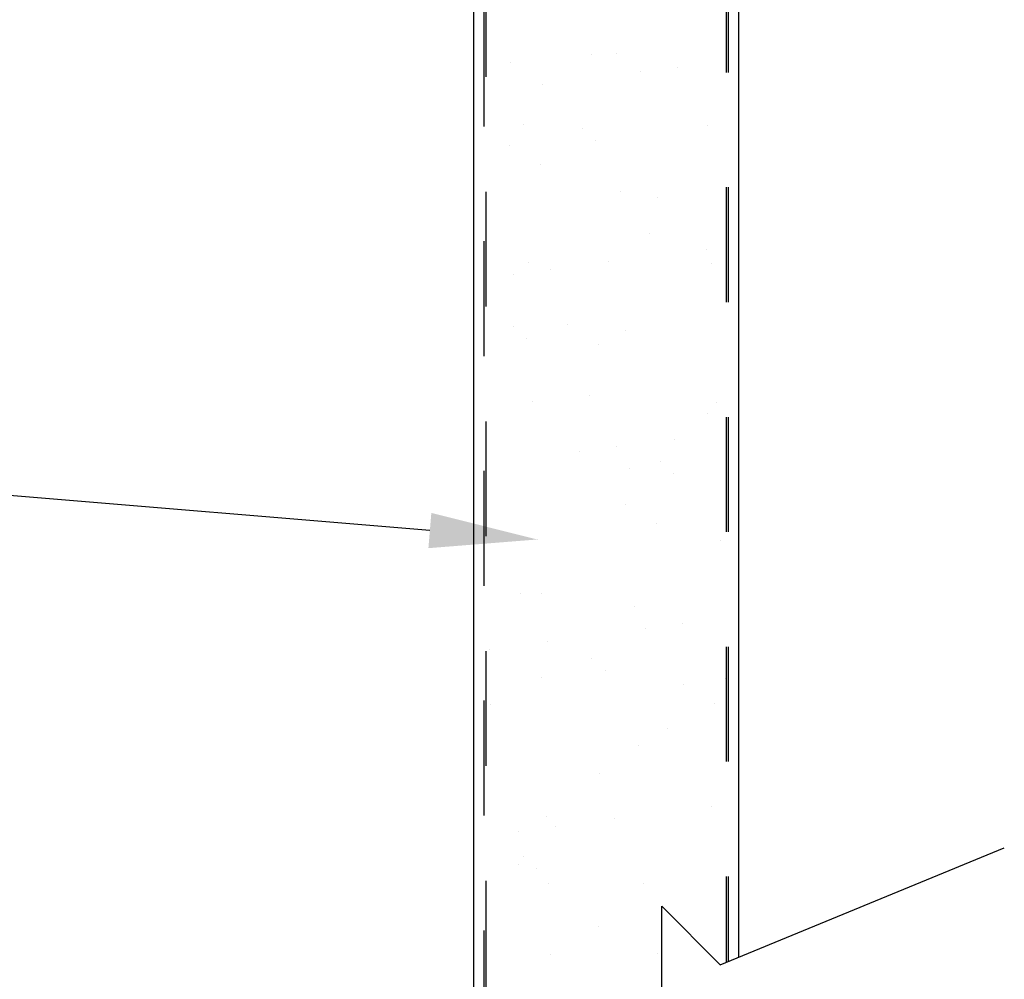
# Model space of a CAD drawing. Header units: inches. Extents: x 168.8 to 189.1, y 234.4 to 247.7.
# Tile 5 of 24: x 174.4 to 175.2, y 241.4 to 242.2. Entities that reach past the tile are written whole.
import ezdxf
from ezdxf import colors
from ezdxf.entities.mleader import LeaderData, LeaderLine
from ezdxf.math import Vec2, Vec3

# ---------------------------------------------------------------- set-up
doc = ezdxf.new("R2010")
doc.units = ezdxf.units.IN
doc.header["$LTSCALE"] = 0.25
doc.header["$MEASUREMENT"] = 0
doc.linetypes.add('HIDDEN', pattern=[0.375, 0.25, -0.125])
doc.layers.add('515', color=7, linetype='Continuous')
doc.layers.add('ANNOTATIONS', color=1, linetype='Continuous')
doc.styles.add('ARIAL', font='arial.ttf', dxfattribs={"height": 0.09375})

msp = doc.modelspace()

# ---------------------------------------------------------------- linework, layer by layer
at = {"layer": '515', "linetype": 'Continuous'}
for p, q in [((174.76618, 243.09207), (174.76618, 241.34142)), ((174.99712, 241.42188), (174.99712, 243.09207))]:
    msp.add_line(p, q, dxfattribs=at)
at = {"layer": '515', "linetype": 'HIDDEN', "ltscale": 0.125}
for p, q in [((174.7754, 241.34513), (174.7754, 243.08825)), ((174.77696, 243.08825), (174.77696, 241.34576)), ((174.98634, 243.09207), (174.98634, 241.41744)), ((174.9879, 243.09207), (174.9879, 241.41808))]:
    msp.add_line(p, q, dxfattribs=at)
at = {"layer": '515'}
for p, q in [((174.86862, 242.20806), (174.86862, 242.20806)), ((174.89036, 242.20855), (174.89036, 242.20855)), ((174.79847, 242.20038), (174.79847, 242.20038)), ((174.94378, 242.19679), (174.94378, 242.19679)), ((174.91125, 242.1925), (174.91125, 242.1925)), ((174.82636, 242.18133), (174.82636, 242.18133)), ((174.80978, 242.14672), (174.80978, 242.14672)), ((174.96966, 242.14595), (174.96966, 242.14595)), ((174.86067, 242.14338), (174.86067, 242.14338)), ((174.79786, 242.12879), (174.79786, 242.12879)), ((174.87219, 242.13282), (174.87219, 242.13282)), ((174.82421, 242.112), (174.82421, 242.112)), ((174.8943, 242.08812), (174.8943, 242.08812)), ((174.92657, 242.083), (174.92657, 242.083)), ((174.91909, 242.05155), (174.91909, 242.05155)), ((174.96888, 242.03827), (174.96888, 242.03827)), ((174.81372, 242.02629), (174.81372, 242.02629)), ((174.88398, 242.02709), (174.88398, 242.02709)), ((174.9736, 242.02553), (174.9736, 242.02553)), ((174.80064, 242.01612), (174.80064, 242.01612)), ((174.83317, 242.0204), (174.83317, 242.0204)), ((174.84833, 241.97228), (174.84833, 241.97228)), ((174.80089, 241.97114), (174.80089, 241.97114)), ((174.89823, 241.96769), (174.89823, 241.96769)), ((174.81241, 241.96058), (174.81241, 241.96058)), ((174.87469, 241.95549), (174.87469, 241.95549)), ((174.81766, 241.90587), (174.81766, 241.90587)), ((174.86679, 241.91076), (174.86679, 241.91076)), ((174.97754, 241.9051), (174.97754, 241.9051)), ((174.96957, 241.89505), (174.96957, 241.89505)), ((174.94161, 241.87286), (174.94161, 241.87286)), ((174.85827, 241.86188), (174.85827, 241.86188)), ((174.8908, 241.86617), (174.8908, 241.86617)), ((174.92899, 241.85376), (174.92899, 241.85376)), ((174.90217, 241.84727), (174.90217, 241.84727)), ((174.94051, 241.8432), (174.94051, 241.8432)), ((174.89881, 241.81578), (174.89881, 241.81578)), ((174.92516, 241.79899), (174.92516, 241.79899)), ((174.82159, 241.78544), (174.82159, 241.78544)), ((174.98148, 241.78467), (174.98148, 241.78467)), ((174.80701, 241.73852), (174.80701, 241.73852)), ((174.82541, 241.73819), (174.82541, 241.73819)), ((174.90611, 241.72684), (174.90611, 241.72684)), ((174.91589, 241.70765), (174.91589, 241.70765)), ((174.94842, 241.71193), (174.94842, 241.71193)), ((174.78019, 241.68978), (174.78019, 241.68978)), ((174.831, 241.69647), (174.831, 241.69647)), ((174.86921, 241.68152), (174.86921, 241.68152)), ((174.82553, 241.66501), (174.82553, 241.66501)), ((174.88073, 241.67096), (174.88073, 241.67096)), ((174.98541, 241.66425), (174.98541, 241.66425)), ((174.94929, 241.65927), (174.94929, 241.65927)), ((174.78101, 241.64213), (174.78101, 241.64213)), ((174.97564, 241.64248), (174.97564, 241.64248)), ((174.93511, 241.62114), (174.93511, 241.62114)), ((174.91004, 241.60641), (174.91004, 241.60641)), ((174.87589, 241.58168), (174.87589, 241.58168)), ((174.97352, 241.55341), (174.97352, 241.55341)), ((174.82947, 241.54459), (174.82947, 241.54459)), ((174.83781, 241.53555), (174.83781, 241.53555)), ((174.88862, 241.54224), (174.88862, 241.54224)), ((174.80528, 241.53127), (174.80528, 241.53127)), ((174.80943, 241.50928), (174.80943, 241.50928)), ((174.98103, 241.41525), (175.22843, 241.51706)), ((174.80513, 241.50241), (174.80513, 241.50241)), ((174.82095, 241.49872), (174.82095, 241.49872)), ((174.83148, 241.48562), (174.83148, 241.48562)), ((174.91398, 241.48599), (174.91398, 241.48599)), ((174.93009, 241.46616), (174.98103, 241.41525)), ((174.93009, 241.34617), (174.93009, 241.46616)), ((174.87533, 241.4489), (174.87533, 241.4489)), ((174.83341, 241.42416), (174.83341, 241.42416)), ((174.92637, 241.42517), (174.92637, 241.42517))]:
    msp.add_line(p, q, dxfattribs=at)

# ---------------------------------------------------------------- leaders
at = {"layer": 'ANNOTATIONS'}
ml = msp.add_multileader_mtext('Standard', dxfattribs=at)
ml.set_content(' POLYURETHANE\\PCORE SANDWICH\\PTYPE CONSTRUCTION\\PTO INCLUDE A\\PTHERMAL BREAK', color=256, style='ARIAL')
ml.set_leader_properties()
ml.build(insert=Vec2(0, 0))
ml.multileader.update_dxf_attribs({"dogleg_length": 0.36, "arrow_head_size": 0.09375})
ctx = ml.context
ctx.base_point, ctx.char_height, ctx.arrow_head_size, ctx.landing_gap_size, ctx.plane_origin = Vec3(172.10051, 241.8709), 0.09375, 0.09375, 0.09, Vec3(171.88047, 241.43767)
ctx.text_align_type = 2
notes = []
notes.append((ctx, [(1, (1, 1, 0), (173.79809, 241.8709), (-1, 0), 0.09796, [(0, [(174.82159, 241.78544)], 0, [])])]))
ctx.mtext.insert, ctx.mtext.width, ctx.mtext.alignment, ctx.mtext.flow_direction = Vec3(173.61013, 241.91781), 1.93404, 3, 5
for ctx, leaders in notes:
    for number, flags, end, landing, length, lines in leaders:
        leader = LeaderData()
        leader.index, (leader.has_last_leader_line, leader.has_dogleg_vector, leader.attachment_direction) = number, flags
        leader.last_leader_point, leader.dogleg_vector, leader.dogleg_length = Vec3(end), Vec3(landing), length
        for number, points, colour, breaks in lines:
            line = LeaderLine()
            line.index, line.vertices, line.color, line.breaks = number, Vec3.list(points), colors.encode_raw_color(colour), breaks
            leader.lines.append(line)
        ctx.leaders.append(leader)

doc.saveas('drawing.dxf')
